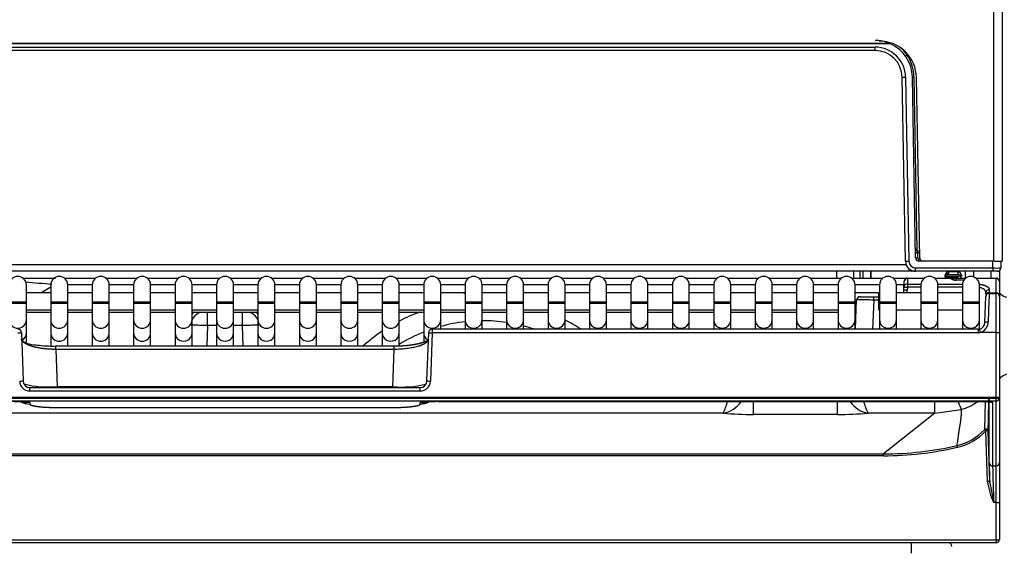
# Model space of a CAD drawing. Header units: millimetres. Extents: x -40 to 419, y 0 to 295.
# Tile 24 of 85: x 94.33 to 108.82, y 185.55 to 193.31. Entities that reach past the tile are written whole.
import ezdxf
from ezdxf.enums import TextEntityAlignment as Align

# ---------------------------------------------------------------- set-up
doc = ezdxf.new("R2010")
doc.units = ezdxf.units.MM
doc.layers.add('BW4C_TWINTOWER_H', color=7, linetype='Continuous')
doc.layers.add('Standard', color=7, linetype='Continuous')
doc.styles.add('SEACAD_Arial', font='arial.ttf')
doc.dimstyles.new('ISO_(mm)', dxfattribs={"dimtxt": 3, "dimasz": 3, "dimexe": 1.5, "dimexo": 0, "dimgap": 0.75, "dimtad": 1, "dimdec": 0, "dimlfac": 10, "dimtxsty": 'SEACAD_Arial', "dimblk1": '_SE_FILLED', "dimblk2": '_SE_FILLED', "dimsah": 1, "dimcen": 1.5, "dimadec": 0, "dimazin": 0, "dimtfac": 0.5, "dimtmove": 0, "dimatfit": 3, "dimfxl": 1, "dimarcsym": 0})

# ---------------------------------------------------------------- blocks, each defined once
blk = doc.blocks.new('SE1')
at = {"layer": 'BW4C_TWINTOWER_H', "color": 7, "linetype": 'Continuous'}
for p, q in [((108.67, 189.754), (108.67, 206.334)), ((108.79, 206.334), (108.79, 189.754)), ((107.149, 192.954), (87.592, 192.954)), ((107.137, 192.959), (87.603, 192.959)), ((87.821, 192.904), (106.919, 192.904)), ((106.919, 192.854), (87.821, 192.854)), ((106.919, 192.854), (106.919, 192.904)), ((107.392, 192.79), (107.392, 192.808)), ((107.367, 189.752), (107.319, 192.461)), ((107.369, 192.462), (107.417, 189.752)), ((107.516, 189.803), (107.469, 192.464)), ((107.492, 192.464), (107.535, 189.917)), ((107.576, 189.803), (107.53, 192.454)), ((107.544, 189.904), (107.574, 189.904)), ((107.575, 189.875), (107.545, 189.875)), ((107.545, 189.875), (107.546, 189.804)), ((107.566, 189.784), (107.58, 189.784)), ((107.566, 189.754), (107.566, 189.784)), ((108.653, 189.754), (107.566, 189.754)), ((108.651, 189.654), (108.653, 189.754)), ((108.675, 189.754), (108.79, 189.754)), ((108.773, 189.754), (108.771, 189.653)), ((107.419, 189.604), (87.321, 189.604)), ((87.363, 189.703), (107.377, 189.703)), ((106.35, 189.604), (106.35, 189.504)), ((106.6, 189.604), (106.6, 189.504)), ((106.7, 189.504), (106.7, 189.604)), ((106.742, 189.504), (106.742, 189.604)), ((106.85, 189.604), (106.85, 189.504)), ((106.858, 189.604), (106.858, 189.504)), ((107.419, 189.604), (107.419, 189.641)), ((107.494, 189.604), (107.419, 189.604)), ((107.517, 189.654), (108.651, 189.654)), ((107.517, 189.604), (107.517, 189.654)), ((108.651, 189.604), (107.517, 189.604)), ((108.147, 189.594), (107.999, 189.594)), ((108.25, 189.504), (108.25, 189.604)), ((108.37, 189.604), (108.37, 189.523)), ((108.63, 189.504), (108.63, 189.604)), ((108.651, 189.654), (108.651, 189.604)), ((108.721, 189.604), (108.651, 189.604)), ((108.75, 189.614), (108.75, 189.454)), ((94.375, 189.504), (94.852, 189.504)), ((94.985, 189.504), (95.445, 189.504)), ((95.595, 189.504), (96.055, 189.504)), ((96.205, 189.504), (96.665, 189.504)), ((96.815, 189.504), (97.275, 189.504)), ((97.425, 189.504), (97.885, 189.504)), ((98.035, 189.504), (98.495, 189.504)), ((98.645, 189.504), (99.105, 189.504)), ((99.255, 189.504), (99.715, 189.504)), ((99.865, 189.504), (100.325, 189.504)), ((100.475, 189.504), (100.935, 189.504)), ((101.085, 189.504), (101.545, 189.504)), ((101.695, 189.504), (102.155, 189.504)), ((102.305, 189.504), (102.765, 189.504)), ((102.915, 189.504), (103.375, 189.504)), ((103.525, 189.504), (103.985, 189.504)), ((104.135, 189.504), (104.595, 189.504)), ((104.745, 189.504), (105.205, 189.504)), ((105.355, 189.504), (105.815, 189.504)), ((105.965, 189.504), (106.425, 189.504)), ((106.575, 189.504), (107.035, 189.504)), ((107.185, 189.504), (107.395, 189.504)), ((107.345, 189.371), (107.348, 189.452)), ((107.348, 189.452), (107.348, 189.456)), ((107.398, 189.497), (107.395, 189.416)), ((107.398, 189.504), (107.398, 189.497)), ((107.398, 189.504), (107.645, 189.504)), ((107.636, 189.497), (107.398, 189.497)), ((107.795, 189.504), (108.034, 189.504)), ((108.036, 189.497), (107.804, 189.497)), ((107.945, 189.516), (108.001, 189.516)), ((107.951, 189.533), (107.952, 189.546)), ((107.984, 189.534), (108.001, 189.534)), ((108.001, 189.554), (108.142, 189.554)), ((108.001, 189.534), (108.143, 189.534)), ((108.001, 189.534), (108.001, 189.516)), ((108.143, 189.516), (108.001, 189.516)), ((108.034, 189.503), (108.034, 189.504)), ((108.034, 189.504), (108.114, 189.504)), ((108.036, 189.497), (108.034, 189.503)), ((108.114, 189.504), (108.255, 189.504)), ((108.114, 189.504), (108.114, 189.474)), ((108.225, 189.473), (108.115, 189.473)), ((108.143, 189.516), (108.143, 189.534)), ((108.191, 189.546), (108.192, 189.526)), ((108.406, 189.504), (108.7, 189.504)), ((108.7, 189.497), (108.414, 189.497)), ((108.7, 189.497), (108.7, 189.504)), ((108.7, 189.287), (108.7, 189.497)), ((108.75, 189.454), (108.75, 189.451)), ((108.75, 189.451), (108.75, 189.24)), ((94.425, 189.154), (94.425, 189.404)), ((94.785, 189.368), (94.641, 189.284)), ((94.785, 189.404), (94.785, 189.154)), ((95.395, 189.406), (95.035, 189.406)), ((95.035, 189.154), (95.035, 189.404)), ((95.395, 189.404), (95.395, 189.154)), ((96.005, 189.406), (95.645, 189.406)), ((95.645, 189.154), (95.645, 189.404)), ((96.005, 189.404), (96.005, 189.154)), ((96.615, 189.406), (96.255, 189.406)), ((96.255, 189.154), (96.255, 189.404)), ((96.615, 189.404), (96.615, 189.154)), ((97.225, 189.406), (96.865, 189.406)), ((96.865, 189.154), (96.865, 189.404)), ((97.225, 189.404), (97.225, 189.154)), ((97.835, 189.406), (97.475, 189.406)), ((97.475, 189.154), (97.475, 189.404)), ((97.835, 189.404), (97.835, 189.154)), ((98.445, 189.406), (98.085, 189.406)), ((98.085, 189.154), (98.085, 189.404)), ((98.445, 189.404), (98.445, 189.154)), ((99.055, 189.406), (98.695, 189.406)), ((98.695, 189.154), (98.695, 189.404)), ((99.055, 189.404), (99.055, 189.154)), ((99.665, 189.406), (99.305, 189.406)), ((99.305, 189.154), (99.305, 189.404)), ((99.665, 189.404), (99.665, 189.154)), ((100.275, 189.406), (99.915, 189.406)), ((99.915, 189.154), (99.915, 189.404)), ((100.275, 189.404), (100.275, 189.154)), ((100.885, 189.406), (100.525, 189.406)), ((100.525, 189.154), (100.525, 189.404)), ((100.885, 189.404), (100.885, 189.154)), ((101.495, 189.406), (101.135, 189.406)), ((101.135, 189.154), (101.135, 189.404)), ((101.495, 189.404), (101.495, 189.154)), ((102.105, 189.406), (101.745, 189.406)), ((101.745, 189.154), (101.745, 189.404)), ((102.105, 189.404), (102.105, 189.154)), ((102.715, 189.406), (102.355, 189.406)), ((102.355, 189.154), (102.355, 189.404)), ((102.715, 189.404), (102.715, 189.154)), ((103.325, 189.406), (102.965, 189.406)), ((102.965, 189.154), (102.965, 189.404)), ((103.325, 189.404), (103.325, 189.154)), ((103.935, 189.406), (103.575, 189.406)), ((103.575, 189.154), (103.575, 189.404)), ((103.935, 189.404), (103.935, 189.154)), ((104.545, 189.406), (104.185, 189.406)), ((104.185, 189.154), (104.185, 189.404)), ((104.545, 189.404), (104.545, 189.154)), ((105.155, 189.406), (104.795, 189.406)), ((104.795, 189.154), (104.795, 189.404)), ((105.155, 189.404), (105.155, 189.154)), ((105.765, 189.406), (105.405, 189.406)), ((105.405, 189.154), (105.405, 189.404)), ((105.765, 189.404), (105.765, 189.154)), ((106.375, 189.406), (106.015, 189.406)), ((106.015, 189.154), (106.015, 189.404)), ((106.375, 189.404), (106.375, 189.154)), ((106.985, 189.406), (106.625, 189.406)), ((106.625, 189.154), (106.625, 189.404)), ((106.985, 189.404), (106.985, 189.154)), ((107.347, 189.406), (107.235, 189.406)), ((107.235, 189.154), (107.235, 189.404)), ((107.344, 189.326), (107.345, 189.371)), ((107.394, 189.324), (107.344, 189.326)), ((107.345, 189.371), (107.395, 189.37)), ((107.395, 189.37), (107.394, 189.324)), ((107.395, 189.416), (107.395, 189.37)), ((107.395, 189.416), (107.596, 189.416)), ((107.595, 189.37), (107.395, 189.37)), ((107.595, 189.404), (107.595, 189.154)), ((107.845, 189.416), (108.206, 189.416)), ((107.845, 189.154), (107.845, 189.404)), ((108.205, 189.37), (107.845, 189.37)), ((108.205, 189.404), (108.205, 189.154)), ((108.455, 189.154), (108.455, 189.404)), ((108.601, 189.335), (108.599, 189.287)), ((94.785, 189.284), (94.425, 189.284)), ((95.395, 189.284), (95.035, 189.284)), ((96.005, 189.284), (95.645, 189.284)), ((96.615, 189.284), (96.255, 189.284)), ((97.225, 189.284), (96.865, 189.284)), ((97.835, 189.284), (97.475, 189.284)), ((98.445, 189.284), (98.085, 189.284)), ((99.055, 189.284), (98.695, 189.284)), ((99.665, 189.284), (99.305, 189.284)), ((100.275, 189.284), (99.915, 189.284)), ((100.85, 189.284), (100.525, 189.284)), ((100.885, 189.284), (100.85, 189.284)), ((101.495, 189.284), (101.135, 189.284)), ((102.105, 189.284), (101.745, 189.284)), ((102.715, 189.284), (102.355, 189.284)), ((103.325, 189.284), (102.965, 189.284)), ((103.935, 189.284), (103.575, 189.284)), ((104.545, 189.284), (104.185, 189.284)), ((105.155, 189.284), (104.795, 189.284)), ((105.765, 189.284), (105.405, 189.284)), ((106.375, 189.284), (106.015, 189.284)), ((106.975, 189.284), (106.625, 189.284)), ((106.633, 188.75), (106.648, 189.181)), ((106.698, 189.229), (106.899, 189.229)), ((106.899, 189.179), (106.884, 188.75)), ((106.899, 189.179), (106.899, 189.229)), ((106.899, 189.229), (106.975, 189.229)), ((106.975, 189.179), (106.899, 189.179)), ((106.975, 189.034), (106.975, 189.284)), ((106.985, 189.284), (106.975, 189.284)), ((107.595, 189.284), (107.235, 189.284)), ((108.205, 189.284), (107.845, 189.284)), ((108.535, 188.849), (108.548, 189.231)), ((108.55, 189.268), (108.551, 189.291)), ((108.598, 189.279), (108.7, 189.279)), ((108.599, 189.287), (108.7, 189.287)), ((108.7, 189.279), (108.7, 189.287)), ((108.7, 188.701), (108.7, 189.279)), ((108.75, 189.24), (108.75, 189.229)), ((108.75, 189.229), (108.75, 188.703)), ((94.175, 189.154), (94.425, 189.154)), ((94.175, 189.134), (94.425, 189.134)), ((94.425, 189.134), (94.425, 189.154)), ((94.425, 188.888), (94.425, 189.134)), ((94.425, 189.034), (94.785, 189.034)), ((94.785, 189.154), (95.035, 189.154)), ((94.785, 189.154), (94.785, 189.134)), ((94.785, 189.134), (95.035, 189.134)), ((94.785, 189.134), (94.785, 188.888)), ((95.035, 189.134), (95.035, 189.154)), ((95.035, 188.888), (95.035, 189.134)), ((95.035, 189.034), (95.395, 189.034)), ((95.395, 189.154), (95.645, 189.154)), ((95.395, 189.154), (95.395, 189.134)), ((95.395, 189.134), (95.645, 189.134)), ((95.395, 189.134), (95.395, 188.888)), ((95.645, 189.134), (95.645, 189.154)), ((95.645, 188.888), (95.645, 189.134)), ((95.645, 189.034), (96.005, 189.034)), ((96.005, 189.154), (96.255, 189.154)), ((96.005, 189.154), (96.005, 189.134)), ((96.005, 189.134), (96.255, 189.134)), ((96.005, 189.134), (96.005, 188.888)), ((96.255, 189.134), (96.255, 189.154)), ((96.255, 188.888), (96.255, 189.134)), ((96.255, 189.034), (96.615, 189.034)), ((96.615, 189.154), (96.865, 189.154)), ((96.615, 189.154), (96.615, 189.134)), ((96.615, 189.134), (96.865, 189.134)), ((96.615, 189.134), (96.615, 188.888)), ((96.865, 189.134), (96.865, 189.154)), ((96.865, 188.888), (96.865, 189.134)), ((96.865, 189.034), (97.225, 189.034)), ((97.225, 189.154), (97.475, 189.154)), ((97.225, 189.154), (97.225, 189.134)), ((97.225, 189.134), (97.475, 189.134)), ((97.225, 189.134), (97.225, 188.888)), ((97.475, 189.134), (97.475, 189.154)), ((97.475, 188.888), (97.475, 189.134)), ((97.475, 189.034), (97.835, 189.034)), ((97.835, 189.154), (98.085, 189.154)), ((97.835, 189.154), (97.835, 189.134)), ((97.835, 189.134), (98.085, 189.134)), ((97.835, 189.134), (97.835, 188.888)), ((98.085, 189.134), (98.085, 189.154)), ((98.085, 188.888), (98.085, 189.134)), ((98.085, 189.034), (98.445, 189.034)), ((98.445, 189.154), (98.695, 189.154)), ((98.445, 189.154), (98.445, 189.134)), ((98.445, 189.134), (98.695, 189.134)), ((98.445, 189.134), (98.445, 188.888)), ((98.695, 189.134), (98.695, 189.154)), ((98.695, 188.888), (98.695, 189.134)), ((98.695, 189.034), (99.055, 189.034)), ((99.055, 189.154), (99.305, 189.154)), ((99.055, 189.154), (99.055, 189.134)), ((99.055, 189.134), (99.305, 189.134)), ((99.055, 189.134), (99.055, 188.888)), ((99.305, 189.134), (99.305, 189.154)), ((99.305, 188.888), (99.305, 189.134)), ((99.305, 189.034), (99.665, 189.034)), ((99.665, 189.154), (99.915, 189.154)), ((99.665, 189.154), (99.665, 189.134)), ((99.665, 189.134), (99.915, 189.134)), ((99.665, 189.134), (99.665, 188.888)), ((99.915, 189.134), (99.915, 189.154)), ((99.915, 188.888), (99.915, 189.134)), ((99.915, 189.034), (100.275, 189.034)), ((100.275, 189.154), (100.525, 189.154)), ((100.275, 189.154), (100.275, 189.134)), ((100.275, 189.134), (100.525, 189.134)), ((100.275, 189.134), (100.275, 188.888)), ((100.525, 189.134), (100.525, 189.154)), ((100.525, 188.888), (100.525, 189.134)), ((100.525, 189.034), (100.85, 189.034)), ((100.85, 189.034), (100.885, 189.034)), ((100.885, 189.154), (101.135, 189.154)), ((100.885, 189.154), (100.885, 189.134)), ((100.885, 189.134), (101.135, 189.134)), ((100.885, 189.134), (100.885, 188.888)), ((101.135, 189.134), (101.135, 189.154)), ((101.135, 188.888), (101.135, 189.134)), ((101.135, 189.034), (101.495, 189.034)), ((101.495, 189.154), (101.745, 189.154)), ((101.495, 189.154), (101.495, 189.134)), ((101.495, 189.134), (101.745, 189.134)), ((101.495, 189.134), (101.495, 188.888)), ((101.745, 189.134), (101.745, 189.154)), ((101.745, 188.888), (101.745, 189.134)), ((101.745, 189.034), (102.105, 189.034)), ((102.105, 189.154), (102.355, 189.154)), ((102.105, 189.154), (102.105, 189.134)), ((102.105, 189.134), (102.355, 189.134)), ((102.105, 189.134), (102.105, 188.888)), ((102.355, 189.134), (102.355, 189.154)), ((102.355, 188.888), (102.355, 189.134)), ((102.355, 189.034), (102.715, 189.034)), ((102.715, 189.154), (102.965, 189.154)), ((102.715, 189.154), (102.715, 189.134)), ((102.715, 189.134), (102.965, 189.134)), ((102.715, 189.134), (102.715, 188.888)), ((102.965, 189.134), (102.965, 189.154)), ((102.965, 188.888), (102.965, 189.134)), ((102.965, 189.034), (103.325, 189.034)), ((103.325, 189.154), (103.575, 189.154)), ((103.325, 189.154), (103.325, 189.134)), ((103.325, 189.134), (103.575, 189.134)), ((103.325, 189.134), (103.325, 188.888)), ((103.575, 189.134), (103.575, 189.154)), ((103.575, 188.888), (103.575, 189.134)), ((103.575, 189.034), (103.935, 189.034)), ((103.935, 189.154), (104.185, 189.154)), ((103.935, 189.154), (103.935, 189.134)), ((103.935, 189.134), (104.185, 189.134)), ((103.935, 189.134), (103.935, 188.888)), ((104.185, 189.134), (104.185, 189.154)), ((104.185, 188.888), (104.185, 189.134)), ((104.185, 189.034), (104.545, 189.034)), ((104.545, 189.154), (104.795, 189.154)), ((104.545, 189.154), (104.545, 189.134)), ((104.545, 189.134), (104.795, 189.134)), ((104.545, 189.134), (104.545, 188.888)), ((104.795, 189.134), (104.795, 189.154)), ((104.795, 188.888), (104.795, 189.134)), ((104.795, 189.034), (105.155, 189.034)), ((105.155, 189.154), (105.405, 189.154)), ((105.155, 189.154), (105.155, 189.134)), ((105.155, 189.134), (105.405, 189.134)), ((105.155, 189.134), (105.155, 188.888)), ((105.405, 189.134), (105.405, 189.154)), ((105.405, 188.888), (105.405, 189.134)), ((105.405, 189.034), (105.765, 189.034)), ((105.765, 189.154), (106.015, 189.154)), ((105.765, 189.154), (105.765, 189.134)), ((105.765, 189.134), (106.015, 189.134)), ((105.765, 189.134), (105.765, 188.888)), ((106.015, 189.134), (106.015, 189.154)), ((106.015, 188.888), (106.015, 189.134)), ((106.015, 189.034), (106.375, 189.034)), ((106.375, 189.154), (106.625, 189.154)), ((106.375, 189.154), (106.375, 189.134)), ((106.375, 189.134), (106.625, 189.134)), ((106.375, 189.134), (106.375, 188.888)), ((106.625, 189.134), (106.625, 189.154)), ((106.625, 188.888), (106.625, 189.134)), ((106.625, 189.034), (106.643, 189.034)), ((106.975, 189.034), (106.985, 189.034)), ((106.985, 189.154), (107.235, 189.154)), ((106.985, 189.154), (106.985, 189.134)), ((106.985, 189.134), (107.235, 189.134)), ((106.985, 189.134), (106.985, 188.888)), ((107.235, 189.134), (107.235, 189.154)), ((107.235, 188.888), (107.235, 189.134)), ((107.235, 189.034), (107.595, 189.034)), ((107.595, 189.154), (107.845, 189.154)), ((107.595, 189.154), (107.595, 189.134)), ((107.595, 189.134), (107.845, 189.134)), ((107.595, 189.134), (107.595, 188.888)), ((107.845, 189.134), (107.845, 189.154)), ((107.845, 188.888), (107.845, 189.134)), ((107.845, 189.034), (108.205, 189.034)), ((108.205, 189.154), (108.455, 189.154)), ((108.205, 189.154), (108.205, 189.134)), ((108.205, 189.134), (108.455, 189.134)), ((108.205, 189.134), (108.205, 188.888)), ((108.455, 189.134), (108.455, 189.154)), ((108.455, 188.888), (108.455, 189.134)), ((94.425, 189.004), (94.785, 189.004)), ((94.425, 188.697), (94.425, 188.888)), ((94.785, 188.888), (94.785, 188.697)), ((95.035, 189.004), (95.395, 189.004)), ((95.035, 188.697), (95.035, 188.888)), ((95.395, 188.888), (95.395, 188.697)), ((95.645, 189.004), (96.005, 189.004)), ((95.645, 188.697), (95.645, 188.888)), ((96.005, 188.888), (96.005, 188.697)), ((96.255, 189.004), (96.615, 189.004)), ((96.255, 188.697), (96.255, 188.888)), ((96.615, 188.888), (96.615, 188.697)), ((96.865, 189.004), (97.225, 189.004)), ((96.865, 188.697), (96.865, 188.888)), ((97.093, 188.804), (97.093, 189.004)), ((97.225, 188.888), (97.225, 188.697)), ((97.475, 189.004), (97.835, 189.004)), ((97.475, 188.697), (97.475, 188.888)), ((97.607, 188.804), (97.607, 189.004)), ((97.835, 188.888), (97.835, 188.697)), ((98.085, 189.004), (98.445, 189.004)), ((98.085, 188.697), (98.085, 188.888)), ((98.445, 188.888), (98.445, 188.697)), ((98.695, 189.004), (99.055, 189.004)), ((98.695, 188.697), (98.695, 188.888)), ((99.055, 188.888), (99.055, 188.697)), ((99.305, 189.004), (99.665, 189.004)), ((99.305, 188.697), (99.305, 188.888)), ((99.665, 188.888), (99.665, 188.697)), ((99.915, 189.004), (100.275, 189.004)), ((99.915, 188.697), (99.915, 188.888)), ((100.275, 188.888), (100.275, 188.697)), ((100.525, 189.004), (100.885, 189.004)), ((100.525, 188.75), (100.525, 188.888)), ((100.885, 188.888), (100.885, 188.75)), ((101.135, 189.004), (101.495, 189.004)), ((101.135, 188.75), (101.135, 188.888)), ((101.495, 188.888), (101.495, 188.75)), ((101.745, 189.004), (102.105, 189.004)), ((101.745, 188.75), (101.745, 188.888)), ((102.105, 188.888), (102.105, 188.75)), ((102.355, 189.004), (102.715, 189.004)), ((102.355, 188.75), (102.355, 188.888)), ((102.715, 188.888), (102.715, 188.75)), ((102.965, 189.004), (103.325, 189.004)), ((102.965, 188.75), (102.965, 188.888)), ((103.325, 188.888), (103.325, 188.75)), ((103.575, 189.004), (103.935, 189.004)), ((103.575, 188.75), (103.575, 188.888)), ((103.935, 188.888), (103.935, 188.75)), ((104.185, 189.004), (104.545, 189.004)), ((104.185, 188.75), (104.185, 188.888)), ((104.545, 188.888), (104.545, 188.75)), ((104.795, 189.004), (105.155, 189.004)), ((104.795, 188.75), (104.795, 188.888)), ((105.155, 188.888), (105.155, 188.75)), ((105.405, 189.004), (105.765, 189.004)), ((105.405, 188.75), (105.405, 188.888)), ((105.765, 188.888), (105.765, 188.75)), ((106.015, 189.004), (106.375, 189.004)), ((106.015, 188.75), (106.015, 188.888)), ((106.375, 188.888), (106.375, 188.75)), ((106.625, 189.004), (106.642, 189.004)), ((106.625, 188.75), (106.625, 188.888)), ((106.985, 188.888), (106.985, 188.75)), ((107.235, 188.75), (107.235, 188.888)), ((107.595, 188.888), (107.595, 188.75)), ((107.845, 188.75), (107.845, 188.888)), ((108.205, 188.888), (108.205, 188.75)), ((108.455, 188.751), (108.455, 188.888)), ((97.093, 188.804), (97.083, 188.504)), ((97.225, 188.804), (97.093, 188.804)), ((97.607, 188.804), (97.475, 188.804)), ((97.618, 188.504), (97.607, 188.804)), ((100.398, 188.75), (100.398, 188.698)), ((108.437, 188.75), (100.398, 188.75)), ((108.435, 188.749), (108.454, 188.751)), ((108.435, 188.75), (108.435, 188.698)), ((94.352, 188.702), (94.377, 187.99)), ((94.416, 188.548), (94.362, 188.579)), ((94.425, 188.553), (94.425, 188.697)), ((94.785, 188.697), (94.785, 188.505)), ((95.035, 188.504), (95.035, 188.697)), ((95.395, 188.697), (95.395, 188.504)), ((95.645, 188.504), (95.645, 188.697)), ((96.005, 188.697), (96.005, 188.504)), ((96.255, 188.504), (96.255, 188.697)), ((96.615, 188.697), (96.615, 188.504)), ((96.865, 188.504), (96.865, 188.697)), ((97.225, 188.697), (97.225, 188.504)), ((97.475, 188.504), (97.475, 188.697)), ((97.835, 188.697), (97.835, 188.504)), ((98.085, 188.504), (98.085, 188.697)), ((98.445, 188.697), (98.445, 188.504)), ((98.695, 188.504), (98.695, 188.697)), ((99.055, 188.697), (99.055, 188.504)), ((99.305, 188.504), (99.305, 188.697)), ((99.665, 188.697), (99.665, 188.504)), ((99.915, 188.507), (99.915, 188.697)), ((100.275, 188.697), (100.275, 188.567)), ((100.323, 187.99), (100.348, 188.702)), ((100.398, 188.698), (100.373, 187.985)), ((108.435, 188.698), (100.398, 188.698)), ((108.7, 188.701), (108.464, 188.701)), ((108.7, 187.746), (108.7, 188.701)), ((108.75, 188.703), (108.75, 187.74)), ((94.859, 188.453), (94.859, 188.506)), ((94.859, 188.504), (99.842, 188.504)), ((99.842, 188.453), (94.859, 188.453)), ((94.859, 188.453), (94.878, 187.906)), ((99.822, 187.906), (99.842, 188.453)), ((99.842, 188.453), (99.842, 188.506)), ((94.477, 187.891), (100.223, 187.891)), ((94.477, 187.839), (94.477, 187.891)), ((94.878, 187.906), (99.822, 187.906)), ((100.223, 187.839), (100.223, 187.891)), ((108.7, 187.746), (86, 187.746)), ((86, 187.734), (108.7, 187.734)), ((100.223, 187.839), (94.477, 187.839)), ((108.598, 186.785), (108.598, 187.72)), ((108.7, 187.734), (108.7, 187.746)), ((108.7, 187.69), (108.7, 187.734)), ((108.75, 187.74), (108.75, 186.787)), ((108.75, 187.74), (108.75, 187.74)), ((108.7, 187.69), (86, 187.69)), ((94.476, 187.67), (94.475, 187.649)), ((94.879, 187.596), (94.879, 187.598)), ((94.879, 187.598), (99.821, 187.598)), ((94.879, 187.596), (99.831, 187.596)), ((99.821, 187.596), (99.821, 187.598)), ((100.225, 187.649), (100.224, 187.67)), ((100.486, 187.684), (108.548, 187.684)), ((105.132, 187.496), (105.132, 187.68)), ((106.368, 187.496), (106.368, 187.68)), ((107.797, 187.514), (107.797, 187.682)), ((107.797, 187.514), (108.187, 187.568)), ((108.538, 187.684), (108.529, 187.269)), ((108.648, 187.672), (108.648, 186.737)), ((108.7, 186.737), (108.7, 187.69)), ((104.682, 187.514), (90.019, 187.514)), ((106.368, 187.496), (105.132, 187.496)), ((107.797, 187.514), (106.819, 187.514)), ((107.797, 187.514), (107.045, 186.914)), ((108.576, 186.508), (108.55, 187.252)), ((108.58, 187.25), (108.606, 186.506)), ((87.655, 186.914), (107.045, 186.914)), ((107.045, 186.887), (87.655, 186.887)), ((107.045, 186.887), (107.045, 186.914)), ((108.648, 186.737), (108.7, 186.737)), ((108.7, 186.197), (108.7, 186.737)), ((108.75, 186.787), (108.75, 186.203)), ((108.606, 186.506), (108.667, 186.197)), ((108.7, 186.197), (108.667, 186.197)), ((108.7, 185.649), (108.7, 186.197)), ((108.75, 186.203), (108.75, 185.654)), ((86, 185.648), (108.7, 185.648)), ((108.7, 185.604), (86, 185.604)), ((107.45, 185.604), (107.45, 185.455)), ((108.7, 185.648), (108.7, 185.649)), ((108.7, 185.648), (108.7, 185.604)), ((108.75, 185.654), (108.75, 185.653)), ((108.75, 185.654), (108.75, 185.654))]:
    blk.add_line(p, q, dxfattribs=at)
for centre, radius, start, end in [((106.919, 192.454), 0.55, 66.6534, 90), ((106.98, 192.444), 0.55, 1, 90), ((106.919, 192.454), 0.55, 65.3637, 66.6534), ((106.919, 192.454), 0.55, 1, 65.3637), ((106.919, 192.454), 0.45, 1, 90), ((106.919, 192.454), 0.4, 1, 90), ((106.918, 192.45), 0.584, 35.5601, 50.6363), ((106.897, 192.46), 0.595, 0.3802, 33.6661), ((107.482, 192.851), 0.387, 268.1979, 271.5611), ((107.544, 189.934), 0.03, 181, 270), ((107.119, 189.875), 0.426, 359.9957, 4.003), ((107.517, 189.754), 0.15, 181, 270), ((107.517, 189.754), 0.1, 181.0586, 269.9414), ((107.566, 189.804), 0.05, 181, 270), ((107.566, 189.804), 0.02, 181, 270), ((107.626, 189.804), 0.05, 181, 270), ((108.715, 191.725), 2.073, 268.2372, 271.5545), ((108.721, 189.654), 0.05, 270, 310.6129), ((108.723, 189.65), 0.0453, 290.555, 3.9864), ((108.721, 189.654), 0.05, 328.29, 359), ((94.3, 189.404), 0.125, 0, 180), ((94.91, 189.404), 0.125, 0, 180), ((95.52, 189.404), 0.125, 0, 180), ((96.13, 189.404), 0.125, 0, 180), ((96.74, 189.404), 0.125, 0, 180), ((97.35, 189.404), 0.125, 0, 180), ((97.96, 189.404), 0.125, 0, 180), ((98.57, 189.404), 0.125, 0, 180), ((99.18, 189.404), 0.125, 0, 180), ((99.79, 189.404), 0.125, 0, 180), ((100.4, 189.404), 0.125, 0, 180), ((101.01, 189.404), 0.125, 0, 180), ((101.62, 189.404), 0.125, 0, 180), ((102.23, 189.404), 0.125, 0, 180), ((102.84, 189.404), 0.125, 0, 180), ((103.45, 189.404), 0.125, 0, 180), ((104.06, 189.404), 0.125, 0, 180), ((104.67, 189.404), 0.125, 0, 180), ((105.28, 189.404), 0.125, 0, 180), ((105.89, 189.404), 0.125, 0, 180), ((106.5, 189.404), 0.125, 0, 180), ((107.11, 189.404), 0.125, 0, 180), ((107.398, 189.454), 0.05, 90, 177.9924), ((107.41, 189.446), 0.0644, 140.3141, 154.3167), ((107.398, 189.455), 0.0489, 89.5175, 139.2818), ((107.72, 189.404), 0.125, 0, 180), ((107.922, 189.534), 0.0295, 352.7783, 358.0333), ((107.681, 189.574), 0.32, 356.4096, 358.9888), ((108.034, 189.474), 0.03, 42.4539, 90), ((108.035, 189.476), 0.0283, 42.2547, 90.8829), ((108.043, 189.475), 0.0216, 13.3135, 24.2106), ((108.144, 192.106), 2.632, 268.7113, 269.3426), ((108.143, 189.484), 0.05, 23.5782, 90), ((108.33, 189.404), 0.125, 0, 180), ((108.406, 189.474), 0.0298, 89.6038, 96.2501), ((108.406, 189.474), 0.03, 90, 91.612), ((108.7, 189.454), 0.05, 0, 90), ((80.038, 13.664), 176.365, 85.19806, 85.32407), ((107.244, 189.329), 0.1, 333.2563, 357.9924), ((107.244, 189.329), 0.15, 342.5424, 357.9924), ((108.599, 189.287), 0.0481, 87.6709, 175.8479), ((100.85, 189.159), 0.125, 73.7398, 90), ((106.698, 189.179), 0.05, 90, 177.9924), ((106.746, 185.218), 3.964, 87.791, 91.4064), ((106.694, 189.187), 0.041, 109.5703, 188.842), ((108.597, 189.239), 0.0481, 87.656, 175.8628), ((173.135, 187.02), 64.576, 177.99492, 178.36846), ((108.7, 189.229), 0.05, 0, 90), ((108.906, 189.414), 0.2, 218.9689, 255), ((100.85, 189.159), 0.125, 270, 286.2602), ((97.038, 188.813), 0.189, 110.6146, 157.3643), ((97.043, 188.804), 0.25, 126.8699, 135.4344), ((97.663, 188.813), 0.189, 22.6357, 69.3854), ((97.657, 188.804), 0.25, 44.5656, 53.1301), ((101.15, 186.504), 2.669, 110.511, 117.5604), ((101.15, 186.504), 2.371, 81.6328, 90.3625), ((101.15, 186.504), 2.669, 57.2905, 63.1637), ((106.788, 188.813), 0.189, 142.1967, 149.9773), ((106.793, 188.804), 0.25, 127.1645, 132.2563), ((94.302, 188.7), 0.05, 2.0271, 90), ((100.398, 188.7), 0.05, 90, 177.9729), ((101.15, 186.504), 2.371, 96.4176, 105.2848), ((101.15, 186.504), 2.371, 71.3176, 75.4654), ((108.43, 188.853), 0.106, 283.4017, 357.3643), ((108.419, 188.86), 0.166, 285.4871, 359.3905), ((101.15, 186.504), 2.669, 123.8033, 131.4741), ((101.15, 186.504), 2.371, 111.6579, 121.3932), ((94.794, 190.384), 1.881, 265.5971, 271.9713), ((99.886, 189.927), 1.423, 268.2193, 288.366), ((108.906, 187.893), 0.2, 105, 141.0311), ((94.331, 188.222), 0.236, 268.9541, 281.1348), ((94.478, 187.99), 0.151, 181.6321, 269.6278), ((94.478, 187.992), 0.101, 181.3836, 269.2663), ((94.741, 189.315), 1.415, 255.6227, 275.5726), ((99.963, 189.273), 1.374, 264.1129, 284.6726), ((100.222, 187.992), 0.101, 270.7293, 358.6208), ((100.222, 187.99), 0.151, 270.3722, 358.3679), ((100.369, 188.226), 0.24, 258.9651, 270.946), ((108.648, 187.722), 0.0498, 182.2731, 270.1999), ((94.175, 184.614), 3.07, 84.3763, 89.2632), ((94.474, 187.948), 0.299, 245.0619, 270.1596), ((100.525, 184.614), 3.07, 90.7368, 95.6237), ((100.226, 187.948), 0.299, 269.8407, 294.9377), ((103.859, 187.94), 0.926, 332.66, 343.8082), ((107.626, 187.936), 0.911, 196.2662, 207.6061), ((111.911, 189.046), 4.007, 199.9394, 201.6392), ((107.964, 188.341), 0.804, 286.0541, 304.6863), ((176.572, 185.968), 68.004, 178.53685, 178.91969), ((105.1, 192.257), 4.761, 264.9625, 270.3907), ((106.401, 192.257), 4.761, 269.6093, 275.0375), ((107.946, 187.815), 0.798, 283.103, 316.8782), ((107.946, 187.819), 0.828, 283.0853, 316.8657), ((108.478, 187.182), 0.101, 44.2072, 59.9014), ((107.044, 191.701), 4.787, 270.0174, 283.074), ((107.043, 191.712), 4.825, 270.0268, 283.061), ((107.826, 186.945), 0.315, 12.2901, 17.0851), ((108.648, 186.787), 0.0498, 182.2675, 270.2056), ((126.281, 187.143), 17.686, 181.1614, 182.0663), ((168.463, 188.476), 59.839, 181.66535, 182.18252), ((109.488, 186.604), 0.917, 185.9995, 206.3446), ((107.999, 185.554), 0.05, 359, 90), ((107.999, 185.554), 0.05, 359, 90), ((108.7, 185.654), 0.05, 270, 357.9924)]:
    blk.add_arc(centre, radius, start, end, dxfattribs=at)
for centre, major_axis, ratio, start_param, end_param in [((107.392, 192.79), (0.0245, 0.0174), 0.014231, 3.141593, 4.702286), ((107.369, 192.462), (-0.05, -0.0009), 0.013088, 0, 1.570568), ((107.417, 189.753), (-0.05, -0.0009), 0.013088, 0, 1.570568), ((107.545, 189.875), (-0.03, -0.0005), 0.008725, 0, 1.570644), ((107.546, 189.804), (-0.03, -0.0005), 0.008725, 0, 1.570644), ((107.398, 189.451), (-0.05, 0.0018), 0.927104, 4.744877, 6.283185), ((108.001, 189.532), (0.05, -0.0018), 0.743743, 1.596862, 3.141593), ((108.001, 189.524), (0.0496, -0.0063), 0.596975, 1.645867, 3.141593), ((108.034, 189.474), (0.03, 0.0011), 0.989056, 0.326138, 1.53614), ((108.141, 189.541), (0.05, 0.0018), 0.939625, 0, 0.26018), ((108.7, 189.451), (-0.05, 0), 0.927184, 3.141593, 4.712389), ((107.395, 189.37), (-0.05, 0.0018), 0.927104, 4.744877, 6.283185), ((108.7, 189.24), (0.05, 0), 0.927184, 0, 1.570796), ((94.3, 188.888), (0.125, 0), 0.984808, 3.141593, 6.283185), ((94.91, 188.888), (0.125, 0), 0.984808, 3.141593, 6.283185), ((95.52, 188.888), (0.125, 0), 0.984808, 3.141593, 6.283185), ((96.13, 188.888), (0.125, 0), 0.984808, 3.141593, 6.283185), ((96.74, 188.888), (0.125, 0), 0.984808, 3.141593, 6.283185), ((97.35, 188.888), (0.125, 0), 0.984808, 3.141593, 6.283185), ((97.96, 188.888), (0.125, 0), 0.984808, 3.141593, 6.283185), ((98.57, 188.888), (0.125, 0), 0.984808, 3.141593, 6.283185), ((99.18, 188.888), (0.125, 0), 0.984808, 3.141593, 6.283185), ((99.79, 188.888), (0.125, 0), 0.984808, 3.141593, 6.283185), ((100.4, 188.888), (0.125, 0), 0.984808, 3.141593, 6.283185), ((101.01, 188.888), (0.125, 0), 0.984808, 3.141593, 6.283185), ((101.62, 188.888), (0.125, 0), 0.984808, 3.141593, 6.283185), ((102.23, 188.888), (0.125, 0), 0.984808, 3.141593, 6.283185), ((102.84, 188.888), (-0.125, 0), 0.984808, 0, 3.141593), ((103.45, 188.888), (-0.125, 0), 0.984808, 0, 3.141593), ((104.06, 188.888), (-0.125, 0), 0.984808, 0, 3.141593), ((104.67, 188.888), (-0.125, 0), 0.984808, 0, 3.141593), ((105.28, 188.888), (-0.125, 0), 0.984808, 0, 3.141593), ((105.89, 188.888), (0.125, 0), 0.984808, 3.141593, 6.283185), ((106.5, 188.888), (0.125, 0), 0.984808, 3.141593, 6.283185), ((107.11, 188.888), (0.125, 0), 0.984808, 3.141593, 6.283185), ((107.72, 188.888), (-0.125, 0), 0.984808, 0, 3.141593), ((108.33, 188.888), (-0.125, 0), 0.984808, 0, 3.141593), ((108.464, 188.703), (0.01, -0.049), 0.010479, 2.886426, 4.76369), ((94.302, 188.7), (-0.05, -0.0018), 0.052303, 1.568945, 3.151218), ((94.3, 188.697), (0.125, 0), 0.984808, 5.223578, 6.283185), ((94.91, 188.697), (0.125, 0), 0.984808, 3.141593, 6.283185), ((95.52, 188.697), (0.125, 0), 0.984808, 3.141593, 6.283185), ((96.13, 188.697), (0.125, 0), 0.984808, 3.141593, 6.283185), ((96.74, 188.697), (-0.125, 0), 0.984808, 0, 3.141593), ((97.35, 188.697), (-0.125, 0), 0.984808, 0, 3.141593), ((97.96, 188.697), (-0.125, 0), 0.984808, 0, 3.141593), ((98.57, 188.697), (-0.125, 0), 0.984808, 0, 3.141593), ((99.18, 188.697), (-0.125, 0), 0.984808, 0, 3.141593), ((99.79, 188.697), (-0.125, 0), 0.984808, 0, 3.141593), ((100.4, 188.697), (-0.125, 0), 0.984808, 0, 0.972923), ((100.398, 188.7), (0.05, -0.0018), 0.052303, 3.131967, 4.71424), ((108.435, 188.855), (-0.005, -0.157), 0.952321, 0.028628, 0.220708), ((108.7, 188.703), (0.05, 0), 0.052336, 4.712389, 6.283185), ((108.7, 187.74), (0.05, 0), 0.1256, 0, 1.570796), ((108.7, 187.74), (0.05, 0), 0.123749, 0, 1.570796), ((108.7, 187.74), (-0.05, 0), 0.121869, 1.570796, 3.141593), ((108.7, 187.74), (-0.05, 0), 0.992546, 1.570796, 3.141593), ((108.55, 187.249), (0.03, -0.0006), 0.996897, 0.055263, 2.401047), ((108.55, 187.249), (0.03, 0.001), 0.121796, 0.004381, 1.566545), ((108.7, 186.787), (0.05, 0), 0.992546, 4.712389, 6.283185), ((108.576, 186.505), (0.03, 0.001), 0.121796, 0.001764, 1.566545), ((108.7, 186.203), (0.05, 0), 0.121869, 4.712389, 6.283185), ((108.7, 185.655), (0.05, -0.0009), 0.121832, 4.714524, 6.281051), ((108.7, 185.654), (-0.05, 0.0018), 0.121796, 1.575066, 3.141593)]:
    blk.add_ellipse(centre, major_axis=major_axis, ratio=ratio, start_param=start_param, end_param=end_param, dxfattribs=at)
for points, degree, knots in [([(108.002, 189.594), (107.996, 189.594), (107.987, 189.593), (107.971, 189.585), (107.959, 189.573), (107.953, 189.559), (107.952, 189.55), (107.952, 189.547), (107.952, 189.545)], 3, [0, 0, 0, 0, 0.1289658, 0.2803024, 0.4494012, 0.598445, 0.6565749, 0.7029394, 0.7029394, 0.7029394, 0.7029394]), ([(108.001, 189.594), (108.001, 189.594), (108.001, 189.594), (108.001, 189.589), (108.001, 189.581), (108.001, 189.569)], 3, [0.3225273, 0.3225273, 0.3225273, 0.3225273, 0.5, 0.5, 1, 1, 1, 1]), ([(108.192, 189.526), (108.193, 189.539), (108.193, 189.554), (108.182, 189.574), (108.175, 189.581), (108.167, 189.588), (108.155, 189.593), (108.146, 189.594), (108.141, 189.594)], 3, [0, 0, 0, 0, 0.459014, 0.601092, 0.669885, 0.737534, 0.870707, 1, 1, 1, 1]), ([(108.142, 189.554), (108.142, 189.571), (108.142, 189.584), (108.142, 189.593), (108.142, 189.594), (108.142, 189.594)], 3, [0, 0, 0, 0, 0.5, 0.5, 0.7269631, 0.7269631, 0.7269631, 0.7269631]), ([(108.065, 189.471), (108.065, 189.478), (108.063, 189.485), (108.051, 189.496), (108.043, 189.498), (108.036, 189.497)], 3, [0, 0, 0, 0, 0.505603, 0.505603, 1, 1, 1, 1]), ([(108.115, 189.473), (108.101, 189.473), (108.088, 189.474), (108.075, 189.476), (108.064, 189.479), (108.054, 189.483), (108.046, 189.487), (108.039, 189.492), (108.036, 189.497)], 2, [0, 0, 0, 0.25, 0.25, 0.5, 0.5, 0.75, 0.75, 1, 1, 1]), ([(108.192, 189.526), (108.192, 189.533), (108.187, 189.541), (108.168, 189.552), (108.154, 189.555), (108.142, 189.554)], 3, [0, 0, 0, 0, 0.496292, 0.496292, 1, 1, 1, 1]), ([(108.454, 189.413), (108.467, 189.412), (108.48, 189.41), (108.516, 189.404), (108.544, 189.392), (108.572, 189.381), (108.586, 189.366), (108.601, 189.351), (108.601, 189.335)], 2, [0.1646844, 0.1646844, 0.1646844, 0.25, 0.25, 0.5, 0.5, 0.75, 0.75, 1, 1, 1]), ([(108.551, 189.291), (108.551, 189.293), (108.55, 189.297), (108.549, 189.303), (108.547, 189.309), (108.544, 189.315), (108.541, 189.32), (108.537, 189.325), (108.533, 189.33), (108.528, 189.334), (108.524, 189.338), (108.519, 189.341), (108.514, 189.344), (108.505, 189.349), (108.491, 189.356), (108.472, 189.361), (108.46, 189.364), (108.455, 189.365)], 3, [0, 0, 0, 0, 0.0557385, 0.1092144, 0.1604311, 0.2093925, 0.2561033, 0.3005686, 0.3427946, 0.3827884, 0.4205585, 0.456115, 0.4894697, 0.5206375, 0.6235675, 0.7224501, 0.7863842, 0.7863842, 0.7863842, 0.7863842]), ([(108.598, 189.279), (108.587, 189.279), (108.573, 189.275), (108.554, 189.256), (108.549, 189.243), (108.548, 189.231)], 3, [0, 0, 0, 0, 0.503343, 0.503343, 1, 1, 1, 1]), ([(97.093, 188.804), (97.061, 188.805), (97.028, 188.806), (96.967, 188.808), (96.94, 188.809), (96.893, 188.81), (96.875, 188.811), (96.856, 188.811), (96.852, 188.811), (96.848, 188.811)], 3, [0, 0, 0, 0, 0.25, 0.25, 0.5, 0.5, 0.75, 0.75, 0.8726093, 0.8726093, 0.8726093, 0.8726093]), ([(97.852, 188.811), (97.849, 188.811), (97.844, 188.811), (97.825, 188.811), (97.807, 188.81), (97.761, 188.809), (97.733, 188.808), (97.672, 188.806), (97.64, 188.805), (97.607, 188.804)], 3, [0.1273907, 0.1273907, 0.1273907, 0.1273907, 0.25, 0.25, 0.5, 0.5, 0.75, 0.75, 1, 1, 1, 1]), ([(108.535, 188.849), (108.535, 188.851), (108.54, 188.854), (108.559, 188.858), (108.573, 188.859), (108.585, 188.859)], 3, [0, 0, 0, 0, 0.496657, 0.496657, 1, 1, 1, 1]), ([(94.412, 188.537), (94.412, 188.538), (94.406, 188.541), (94.395, 188.548), (94.381, 188.558), (94.369, 188.57), (94.36, 188.582), (94.353, 188.595), (94.352, 188.604), (94.352, 188.609)], 3, [0.6800475, 0.6800475, 0.6800475, 0.6800475, 0.6836529, 0.7278093, 0.7753927, 0.8264034, 0.8808414, 0.938707, 1, 1, 1, 1]), ([(99.842, 188.504), (99.896, 188.504), (99.95, 188.507), (100.004, 188.51), (100.054, 188.516), (100.105, 188.522), (100.15, 188.53), (100.196, 188.538), (100.235, 188.549), (100.274, 188.559), (100.304, 188.572), (100.326, 188.581), (100.343, 188.59)], 2, [0, 0, 0, 0.125, 0.125, 0.25, 0.25, 0.375, 0.375, 0.5, 0.5, 0.625, 0.625, 0.7149948, 0.7149948, 0.7149948]), ([(94.859, 188.453), (94.851, 188.453), (94.837, 188.454), (94.815, 188.454), (94.793, 188.455), (94.771, 188.456), (94.749, 188.458), (94.727, 188.459), (94.705, 188.461), (94.683, 188.464), (94.661, 188.467), (94.64, 188.47), (94.619, 188.473), (94.598, 188.477), (94.577, 188.481), (94.557, 188.485), (94.538, 188.49), (94.519, 188.495), (94.502, 188.499), (94.487, 188.504), (94.473, 188.509), (94.458, 188.515), (94.442, 188.522), (94.427, 188.53), (94.417, 188.535), (94.412, 188.537)], 3, [0, 0, 0, 0, 0.0263764, 0.0530325, 0.0799753, 0.1072113, 0.1347471, 0.1625888, 0.1907425, 0.219214, 0.248009, 0.277133, 0.3065912, 0.3363886, 0.3665303, 0.397021, 0.4278652, 0.4590675, 0.490632, 0.5142486, 0.5412834, 0.5717394, 0.6056188, 0.6429229, 0.6800475, 0.6800475, 0.6800475, 0.6800475]), ([(94.65, 188.508), (94.606, 188.511), (94.524, 188.517), (94.44, 188.533), (94.419, 188.546), (94.416, 188.548)], 3, [0, 0, 0, 0, 0.393598, 0.918581, 1, 1, 1, 1]), ([(100.337, 188.577), (100.336, 188.576), (100.333, 188.572), (100.328, 188.567), (100.322, 188.562), (100.316, 188.556), (100.31, 188.552), (100.304, 188.547), (100.297, 188.543), (100.29, 188.538), (100.282, 188.534), (100.275, 188.53), (100.268, 188.527), (100.26, 188.523), (100.253, 188.52), (100.246, 188.517), (100.238, 188.514), (100.231, 188.511), (100.224, 188.508), (100.218, 188.506), (100.211, 188.504), (100.205, 188.502), (100.19, 188.497), (100.165, 188.49), (100.128, 188.481), (100.089, 188.474), (100.049, 188.468), (100.008, 188.463), (99.966, 188.459), (99.924, 188.456), (99.883, 188.454), (99.855, 188.454), (99.842, 188.453)], 3, [0.1383966, 0.1383966, 0.1383966, 0.1383966, 0.1613231, 0.1856566, 0.2092606, 0.232135, 0.2542801, 0.2756957, 0.296382, 0.3163391, 0.3355669, 0.3540656, 0.3718353, 0.388876, 0.4051879, 0.4207712, 0.4356259, 0.4497523, 0.4631505, 0.4758209, 0.4877638, 0.4989794, 0.5094682, 0.568753, 0.6267642, 0.6835321, 0.739089, 0.7934695, 0.8467104, 0.8988508, 0.9499325, 1, 1, 1, 1]), ([(94.475, 187.649), (94.475, 187.644), (94.483, 187.639), (94.49, 187.634), (94.505, 187.629), (94.521, 187.625), (94.543, 187.621), (94.565, 187.616), (94.593, 187.613), (94.621, 187.609), (94.654, 187.606), (94.687, 187.604), (94.724, 187.602), (94.761, 187.6), (94.8, 187.599), (94.839, 187.598), (94.879, 187.598)], 2, [0, 0, 0, 0.125, 0.125, 0.25, 0.25, 0.375, 0.375, 0.5, 0.5, 0.625, 0.625, 0.75, 0.75, 0.875, 0.875, 1, 1, 1]), ([(99.821, 187.598), (99.861, 187.598), (99.9, 187.599), (99.939, 187.6), (99.976, 187.602), (100.013, 187.604), (100.046, 187.606), (100.079, 187.609), (100.107, 187.613), (100.136, 187.616), (100.158, 187.621), (100.18, 187.625), (100.195, 187.629), (100.21, 187.634), (100.218, 187.639), (100.225, 187.644), (100.225, 187.649)], 2, [0, 0, 0, 0.125, 0.125, 0.25, 0.25, 0.375, 0.375, 0.5, 0.5, 0.625, 0.625, 0.75, 0.75, 0.875, 0.875, 1, 1, 1]), ([(100.217, 187.646), (100.23, 187.65), (100.263, 187.661), (100.295, 187.675), (100.314, 187.685)], 3, [0.4510689, 0.4510689, 0.4510689, 0.4510689, 0.4974632, 0.5747846, 0.5747846, 0.5747846, 0.5747846]), ([(104.682, 187.514), (104.761, 187.522), (104.847, 187.57), (104.93, 187.661), (104.938, 187.67), (104.947, 187.68)], 3, [0, 0, 0, 0, 0.5, 0.5, 0.5570378, 0.5570378, 0.5570378, 0.5570378]), ([(106.554, 187.68), (106.562, 187.67), (106.57, 187.661), (106.654, 187.57), (106.739, 187.522), (106.819, 187.514)], 3, [0.4429622, 0.4429622, 0.4429622, 0.4429622, 0.5, 0.5, 1, 1, 1, 1]), ([(108.127, 187.038), (108.131, 187.065), (108.138, 187.118), (108.149, 187.192), (108.159, 187.26), (108.168, 187.321), (108.177, 187.375), (108.183, 187.419), (108.187, 187.455), (108.19, 187.483), (108.192, 187.509), (108.192, 187.531), (108.191, 187.551), (108.188, 187.563), (108.187, 187.568)], 3, [0, 0, 0, 0, 0.146466, 0.2815, 0.405102, 0.517272, 0.618013, 0.707325, 0.767392, 0.822942, 0.873976, 0.920495, 0.962502, 1, 1, 1, 1]), ([(108.548, 187.684), (108.568, 187.684), (108.586, 187.683), (108.605, 187.682), (108.619, 187.681), (108.633, 187.679), (108.641, 187.676), (108.648, 187.674), (108.648, 187.672)], 2, [0, 0, 0, 0.25, 0.25, 0.5, 0.5, 0.75, 0.75, 1, 1, 1])]:
    blk.add_open_spline(points, degree=degree, knots=knots, dxfattribs=at)
for points in [[(107.984, 189.534), (107.969, 189.534), (107.954, 189.527), (107.945, 189.516)], [(108.062, 189.486), (108.059, 189.491), (108.057, 189.494), (108.055, 189.495)], [(94.387, 187.683), (94.4, 187.677), (94.413, 187.672), (94.427, 187.667)]]:
    blk.add_open_spline(points, degree=3, dxfattribs=at)
blk = doc.blocks.new('DMBLK2')
at = {"layer": 'Standard', "linetype": 'Continuous'}
for points in [[(82.95, 163.663), (85.95, 164.163), (82.95, 164.663)], [(91.9, 163.663), (91.9, 164.663), (88.9, 164.163)]]:
    blk.add_hatch(color=7, dxfattribs=at).paths.add_polyline_path(points)
at = {"layer": 'Standard', "color": 7, "linetype": 'Continuous'}
for p, q in [((85.95, 189.754), (85.95, 162.663)), ((88.9, 179.904), (88.9, 162.663)), ((94.9, 164.163), (73.295, 164.163))]:
    blk.add_line(p, q, dxfattribs=at)
at = {"layer": 'Standard', "color": 7, "linetype": 'Continuous', "style": 'SEACAD_Arial'}
blk.add_text('29,5', height=3, dxfattribs=at).set_placement((74.345, 167.913), align=Align.TOP_LEFT)
blk = doc.blocks.new('_SE_FILLED')
at = {"color": 0}
blk.add_line((0, 0), (-1, 0), dxfattribs=at)
blk.add_solid([(0, 0), (-1, -0.1665), (-1, 0.1665), (0, 0)], dxfattribs=at)
blk = doc.blocks.new('DMBLK11')
at = {"layer": 'Standard', "linetype": 'Continuous'}
for points in [[(88.95, 154.663), (88.95, 155.663), (85.95, 155.163)], [(145.896, 154.663), (148.896, 155.163), (145.896, 155.663)]]:
    blk.add_hatch(color=7, dxfattribs=at).paths.add_polyline_path(points)
at = {"layer": 'Standard', "color": 7, "linetype": 'Continuous'}
for p, q in [((85.95, 189.754), (85.95, 153.663)), ((148.896, 189.854), (148.896, 153.663)), ((85.95, 155.163), (148.896, 155.163))]:
    blk.add_line(p, q, dxfattribs=at)
at = {"layer": 'Standard', "color": 7, "linetype": 'Continuous', "style": 'SEACAD_Arial'}
blk.add_text('629', height=3, dxfattribs=at).set_placement((113.901, 158.913), align=Align.TOP_LEFT)

msp = doc.modelspace()

# ---------------------------------------------------------------- block references
at = {"layer": 'Standard'}
msp.add_blockref('SE1', (0, 0), dxfattribs=at)

# ---------------------------------------------------------------- dimensions: what is measured, and where the dimension line sits
at = {"layer": 'Standard', "color": 7, "linetype": 'Continuous'}
dim = msp.add_linear_dim(base=(148.8961, 155.1633), p1=(85.9501, 189.7544), p2=(148.8961, 206.4344), text='\\A1;<>', dimstyle='ISO_(mm)', dxfattribs=at)
dim.commit()
dim.dimension.update_dxf_attribs({"geometry": 'DMBLK11', "text_midpoint": (117.4231, 155.1633), "dimtype": 160})
dim = msp.add_linear_dim(base=(85.9501, 164.1633), p1=(88.9001, 179.9044), p2=(85.9501, 189.7544), text='\\A1;<>', dimstyle='ISO_(mm)', override={"dimdec": 2}, dxfattribs=at)
dim.commit()
dim.dimension.update_dxf_attribs({"geometry": 'DMBLK2', "text_midpoint": (83.6129, 164.1633), "dimtype": 160})

doc.saveas('drawing.dxf')
